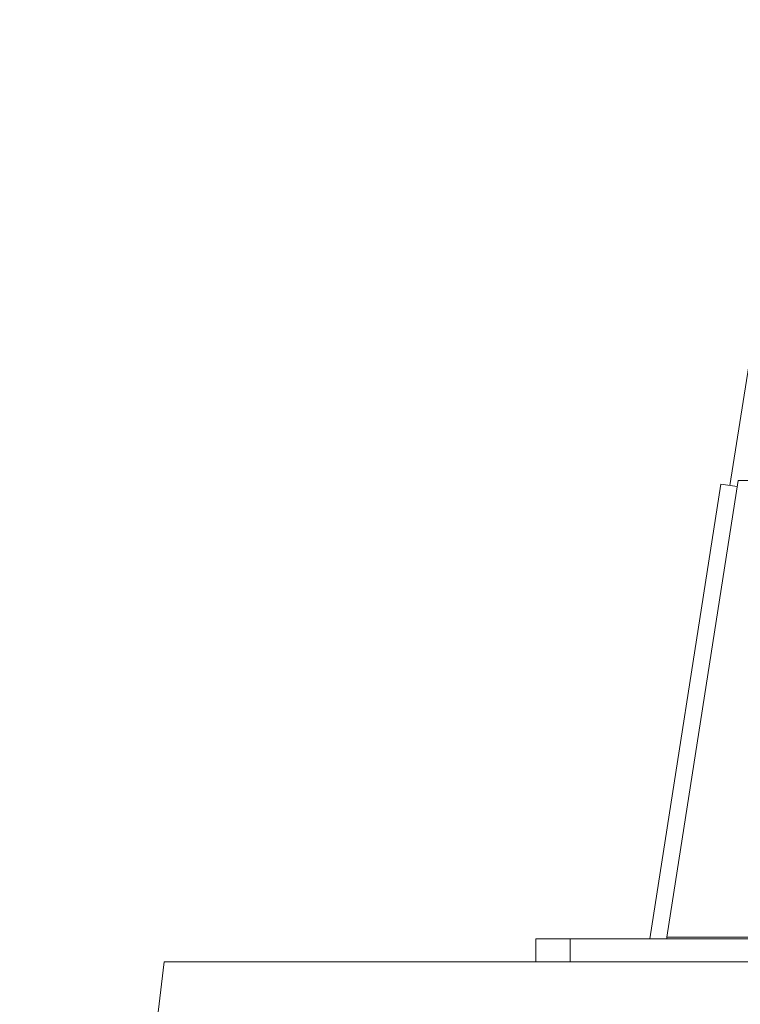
# Model space of a CAD drawing. Header units: millimetres. Extents: x 249 to 1740, y 788 to 2654.
# Tile 2 of 12: x 281 to 597, y 1552 to 1983. Entities that reach past the tile are written whole.
import ezdxf

# ---------------------------------------------------------------- set-up
doc = ezdxf.new("R2010")
doc.units = ezdxf.units.MM

msp = doc.modelspace()

# ---------------------------------------------------------------- linework, layer by layer
at = {"color": 7, "linetype": 'Continuous', "lineweight": 15}
for p, q in [((624.47, 1983.41), (592.29, 1779.17)), ((588.31, 1779.79), (557.16, 1580.43)), ((564.67, 1581.12), (595.95, 1781.41)), ((595.52, 1778.66), (588.31, 1779.79)), ((595.95, 1781.41), (701.89, 1781.41)), ((507.19, 1570.34), (507.19, 1580.43)), ((522.33, 1580.43), (507.19, 1580.43)), ((522.33, 1570.34), (522.33, 1580.43)), ((703.53, 1580.43), (522.33, 1580.43)), ((701.89, 1581.12), (564.67, 1581.12)), ((564.67, 1580.43), (564.67, 1581.12)), ((344.37, 1570.34), (281.07, 1048.78))]:
    msp.add_line(p, q, dxfattribs=at)
for points, knots in [([(344.37, 1570.34), (344.37, 1570.34), (345.85, 1570.34), (352.47, 1570.34), (363.29, 1570.34), (377.99, 1570.34), (396.13, 1570.34), (417.2, 1570.34), (440.57, 1570.34), (457.23, 1570.34), (468.12, 1570.34), (473.07, 1570.34), (480.77, 1570.34), (488.22, 1570.34), (492.92, 1570.34), (495.85, 1570.34), (497.05, 1570.34), (499.1, 1570.34), (501.04, 1570.34), (502.97, 1570.34), (504.85, 1570.34), (506.73, 1570.34), (508.6, 1570.34), (510.45, 1570.34), (512.31, 1570.34), (514.16, 1570.34), (515.78, 1570.34), (516.43, 1570.34), (517.07, 1570.34), (517.76, 1570.34), (518.48, 1570.34), (519.01, 1570.34), (519.29, 1570.34), (519.46, 1570.34), (519.6, 1570.34), (519.73, 1570.34), (519.88, 1570.34), (520.02, 1570.34), (520.33, 1570.34), (520.62, 1570.34), (538.89, 1570.34), (558.86, 1570.34), (580.41, 1570.34)], [0.5, 0.5, 0.5, 0.5, 0.5143993, 0.5287985, 0.5431978, 0.5575971, 0.5719963, 0.5863956, 0.6007948, 0.6151941, 0.6151941, 0.6192861, 0.6233782, 0.6274702, 0.6315622, 0.6315622, 0.6325443, 0.6335264, 0.6345085, 0.6354906, 0.6364727, 0.6374548, 0.6384369, 0.6394191, 0.6404012, 0.6413833, 0.6423654, 0.6428564, 0.6433475, 0.6443296, 0.6453117, 0.6458027, 0.6460483, 0.646171, 0.6462938, 0.6464166, 0.6465393, 0.6466621, 0.6467848, 0.6472759, 0.6472759, 0.6712112, 0.6712112, 0.6712112, 0.6712112]), ([(580.41, 1570.34), (600.56, 1570.34), (630.3, 1570.34), (661.92, 1570.34), (670.68, 1570.34)], [0.67121119, 0.67121119, 0.67121119, 0.67121119, 0.69359135, 0.70211167, 0.70211167, 0.70211167, 0.70211167])]:
    msp.add_open_spline(points, degree=3, knots=knots, dxfattribs=at)

doc.saveas('drawing.dxf')
